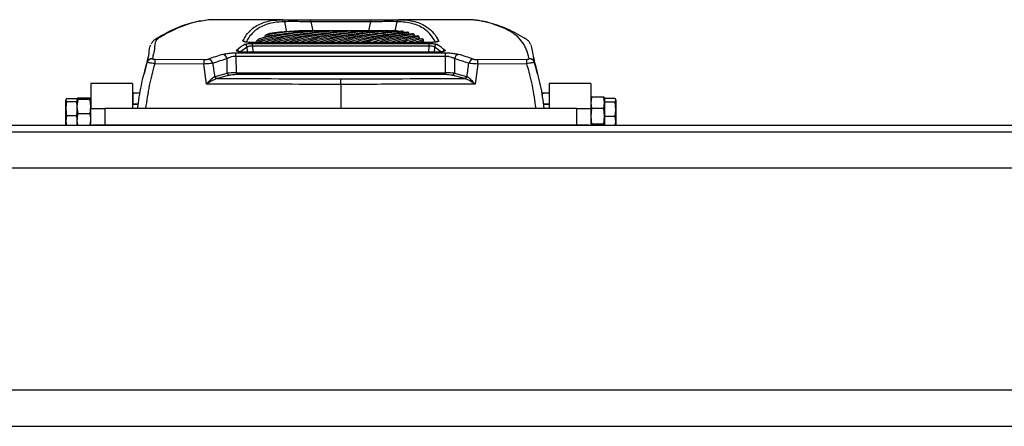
# Model space of a CAD drawing. Header units: millimetres. Extents: x 0 to 420, y 0 to 297.
# Tile 7 of 30: x 123 to 179, y 119 to 142. Entities that reach past the tile are written whole.
import ezdxf

# ---------------------------------------------------------------- set-up
doc = ezdxf.new("R2010")
doc.units = ezdxf.units.MM

msp = doc.modelspace()

# ---------------------------------------------------------------- linework, layer by layer
at = {"color": 7, "linetype": 'Continuous', "lineweight": 25}
for p, q in [((137.7406, 142.3299), (133.9726, 142.3299)), ((137.6881, 142.3298), (137.7406, 142.3297)), ((139.3493, 142.3223), (142.7964, 142.3223)), ((139.3493, 142.2038), (139.3493, 142.3223)), ((142.7964, 142.2038), (139.3493, 142.2038)), ((142.7964, 142.2038), (142.7964, 142.3223)), ((148.1585, 142.3299), (144.4051, 142.3299)), ((144.4051, 142.3297), (144.4575, 142.3298)), ((136.9719, 141.5346), (136.7446, 141.4451)), ((136.7446, 141.3649), (136.7446, 141.4451)), ((139.5702, 141.6901), (139.2239, 141.6901)), ((140.6091, 141.6901), (140.2628, 141.6901)), ((141.648, 141.6901), (141.3017, 141.6901)), ((142.6869, 141.6901), (142.3406, 141.6901)), ((143.7258, 141.6901), (143.3795, 141.6901)), ((143.8618, 141.6806), (143.8618, 141.6895)), ((144.3324, 141.6513), (144.3324, 141.6843)), ((144.6757, 141.5885), (144.6757, 141.6511)), ((145.0356, 141.4898), (144.9841, 141.5069)), ((145.0003, 141.506), (145.0003, 141.586)), ((145.3046, 141.4063), (145.3046, 141.4864)), ((145.5871, 141.3491), (145.4955, 141.3993)), ((145.6726, 141.2084), (145.5679, 141.2677)), ((145.5871, 141.2688), (145.5871, 141.3491)), ((145.8456, 141.1702), (145.7622, 141.2347)), ((135.6934, 140.4556), (135.6816, 140.7473)), ((146.2264, 141.021), (135.9193, 141.021)), ((135.9193, 141.0188), (135.9193, 141.021)), ((146.2264, 141.0188), (135.9193, 141.0188)), ((135.9878, 140.9588), (146.1579, 140.9588)), ((135.9878, 140.8096), (135.9878, 140.9588)), ((146.1579, 140.8096), (135.9878, 140.8096)), ((135.9878, 140.8096), (136.002, 140.4556)), ((136.2155, 141.021), (136.2155, 141.0968)), ((140.1501, 141.0278), (140.1501, 141.021)), ((142.3356, 141.021), (142.3356, 141.0278)), ((145.9034, 141.021), (145.826, 141.0927)), ((145.8456, 141.0898), (145.8456, 141.1702)), ((146.008, 141.021), (146.0035, 141.0258)), ((146.1437, 140.4556), (146.1579, 140.8096)), ((146.1579, 140.8096), (146.1579, 140.9588)), ((146.2264, 141.0188), (146.2264, 141.021)), ((146.464, 140.7473), (146.4523, 140.4556)), ((129.9635, 140.0871), (129.7424, 139.216)), ((135.0336, 140.4172), (147.1121, 140.4172)), ((135.0336, 140.2132), (135.0336, 140.4172)), ((135.0336, 140.2132), (135.0375, 139.2641)), ((147.1121, 140.2132), (135.0336, 140.2132)), ((146.5992, 140.4556), (135.5464, 140.4556)), ((135.5464, 140.4524), (135.5464, 140.4556)), ((146.5992, 140.4524), (135.5464, 140.4524)), ((146.5992, 140.4524), (146.5992, 140.4556)), ((147.1082, 139.2641), (147.1121, 140.2132)), ((147.1121, 140.2132), (147.1121, 140.4172)), ((152.4033, 139.2161), (152.1813, 140.0905)), ((133.1791, 139.7723), (130.3524, 139.7897)), ((130.3619, 140.0464), (133.1863, 140.0289)), ((134.5316, 139.2475), (134.5282, 140.0831)), ((147.6175, 140.0831), (147.6141, 139.2475)), ((148.9594, 140.0289), (151.7837, 140.0464)), ((151.7933, 139.7897), (148.9666, 139.7723)), ((133.8018, 139.0562), (133.827, 139.0642)), ((133.827, 139.0642), (134.5316, 139.2475)), ((134.6582, 139.1239), (133.9536, 138.9406)), ((135.0375, 139.2641), (135.0375, 139.1613)), ((135.0375, 139.2641), (147.1082, 139.2641)), ((147.1082, 139.1613), (135.0375, 139.1613)), ((147.1082, 139.2641), (147.1082, 139.1613)), ((148.1921, 138.9406), (147.4875, 139.1239)), ((147.6141, 139.2475), (148.3187, 139.0642)), ((148.3187, 139.0642), (148.3439, 139.0562)), ((126.6758, 138.6507), (126.6758, 137.211)), ((129.0753, 138.6507), (126.6758, 138.6507)), ((129.0753, 138.6507), (129.0753, 137.211)), ((133.9536, 138.9406), (133.9286, 138.9349)), ((141.0728, 138.6017), (141.0728, 137.211)), ((148.217, 138.9349), (148.1921, 138.9406)), ((155.4699, 138.6507), (153.0704, 138.6507)), ((153.0704, 138.6507), (153.0704, 137.211)), ((155.4699, 138.6507), (155.4699, 137.211)), ((129.0753, 138.1068), (129.4998, 138.1068)), ((129.0871, 138.0652), (129.0871, 137.4669)), ((152.6311, 138.1068), (153.0761, 138.1068)), ((152.6741, 138.0652), (152.6741, 137.8448)), ((155.515, 137.8619), (155.4699, 137.5337)), ((156.2247, 137.8619), (155.515, 137.8619)), ((156.2698, 137.5337), (156.2247, 137.8619)), ((125.2776, 137.7779), (125.236, 137.6953)), ((125.236, 137.6953), (125.2776, 137.6128)), ((125.236, 137.2093), (125.236, 137.6953)), ((125.2776, 137.7779), (125.8759, 137.7779)), ((125.2776, 137.6128), (125.8759, 137.6128)), ((125.9209, 137.8027), (125.8759, 137.7687)), ((125.8759, 137.7687), (125.9209, 137.7347)), ((125.8759, 137.7687), (125.8759, 137.6358)), ((125.9209, 137.7347), (125.8759, 137.3188)), ((125.8759, 137.6128), (125.8759, 137.6358)), ((125.8759, 137.5005), (125.8759, 137.6128)), ((125.8759, 137.5005), (125.8759, 137.3188)), ((125.8759, 137.3188), (125.9209, 136.903)), ((125.8759, 137.3188), (125.8759, 136.9182)), ((126.6307, 137.8027), (125.9209, 137.8027)), ((126.6307, 137.7347), (125.9209, 137.7347)), ((126.6758, 137.7687), (126.6307, 137.8027)), ((126.6307, 137.7347), (126.6758, 137.7687)), ((126.6758, 137.3188), (126.6307, 137.7347)), ((126.6307, 136.903), (126.6758, 137.3188)), ((129.4131, 137.4669), (129.0753, 137.4669)), ((129.408, 137.4509), (129.0753, 137.4509)), ((153.0704, 137.4669), (152.7331, 137.4669)), ((153.0704, 137.4509), (152.7377, 137.4509)), ((155.4798, 137.798), (155.4699, 137.7709)), ((155.4699, 137.5337), (155.515, 137.2056)), ((156.2247, 137.2056), (156.2698, 137.5337)), ((156.2698, 137.7709), (156.2599, 137.798)), ((156.8681, 137.7942), (156.2698, 137.7942)), ((156.2698, 137.7942), (156.2698, 137.7709)), ((156.2698, 137.7709), (156.2698, 137.6052)), ((156.2698, 137.6052), (156.2698, 137.5746)), ((156.2698, 137.5746), (156.2698, 137.4601)), ((156.8681, 137.5746), (156.2698, 137.5746)), ((156.2698, 137.4509), (156.2698, 136.866)), ((156.9096, 137.1631), (156.8681, 137.5746)), ((156.9096, 137.7093), (156.9003, 137.7351)), ((156.9096, 137.7093), (156.9096, 137.6844)), ((156.9096, 137.6844), (156.9096, 137.1631)), ((125.236, 136.485), (125.236, 137.2093)), ((125.2776, 136.8059), (125.236, 136.485)), ((125.2776, 136.8059), (125.8759, 136.8059)), ((125.8759, 136.8059), (125.8759, 136.9182)), ((125.8759, 136.7166), (125.8759, 136.8059)), ((125.8759, 136.7166), (125.8759, 136.5212)), ((126.6307, 136.903), (125.9209, 136.903)), ((126.6758, 136.2512), (126.6758, 137.211)), ((126.6758, 137.211), (127.4756, 137.211)), ((127.4756, 137.211), (127.4756, 136.2512)), ((154.6701, 137.211), (127.4756, 137.211)), ((154.6701, 136.2512), (154.6701, 137.211)), ((154.6701, 137.211), (155.4699, 137.211)), ((155.4699, 137.211), (155.4699, 136.2512)), ((155.515, 137.2056), (155.4699, 136.7601)), ((155.4699, 136.7601), (155.515, 136.3147)), ((156.2247, 137.2056), (155.515, 137.2056)), ((156.2698, 136.7601), (156.2247, 137.2056)), ((156.2247, 136.3147), (156.2698, 136.7601)), ((156.2698, 136.866), (156.2698, 136.7515)), ((156.8681, 136.7515), (156.2698, 136.7515)), ((156.2698, 136.7515), (156.2698, 136.6675)), ((156.8681, 136.7515), (156.9096, 137.1631)), ((156.9096, 136.4496), (156.8681, 136.7515)), ((156.9096, 137.1631), (156.9096, 136.4496)), ((81.7503, 136.2512), (126.7829, 136.2512)), ((125.236, 136.485), (125.2663, 136.2512)), ((125.236, 136.2512), (125.236, 136.485)), ((125.8759, 136.5212), (125.9067, 136.2512)), ((125.8759, 136.5212), (125.8759, 136.2512)), ((125.8759, 136.2512), (125.8759, 136.2534)), ((126.645, 136.2512), (126.6758, 136.5212)), ((127.4756, 136.2512), (126.7829, 136.2512)), ((154.6701, 136.2512), (127.4756, 136.2512)), ((155.3628, 136.2512), (154.6701, 136.2512)), ((155.3628, 136.2512), (190.0229, 136.2512)), ((156.2247, 136.3147), (155.515, 136.3147)), ((156.2698, 136.6675), (156.2698, 136.2512)), ((156.8823, 136.2512), (156.9096, 136.4496)), ((156.9096, 136.4496), (156.9096, 136.2512)), ((215.0579, 135.8512), (62.2888, 135.8512)), ((219.6169, 133.7717), (59.6493, 133.7717)), ((219.6169, 120.9743), (59.6493, 120.9743)), ((62.2888, 118.8947), (215.0579, 118.8947))]:
    msp.add_line(p, q, dxfattribs=at)
at = {"color": 7, "linetype": 'Continuous'}
msp.add_line((68.6075, 136.2512), (213.2182, 136.2512), dxfattribs=at)
at = {"color": 7, "linetype": 'Continuous', "lineweight": 25, "flags": 128}
for points in [[(137.9682, 141.6095), (137.8412, 142.2012), (137.839, 142.2113)], [(139.3493, 142.2038), (139.3498, 142.2012), (139.4598, 141.6901)], [(142.6858, 141.6901), (142.7958, 142.2012), (142.7964, 142.2038)], [(144.3067, 142.2113), (144.3045, 142.2012), (144.1942, 141.6874)], [(133.3384, 138.6185), (133.3003, 138.8945), (133.1791, 139.7723)], [(148.9666, 139.7723), (148.8454, 138.8945), (148.8073, 138.6185)]]:
    msp.add_lwpolyline(points, dxfattribs=at)
at = {"color": 7, "linetype": 'Continuous', "lineweight": 25}
for centre, radius, start, end in [((137.6868, 142.1729), 0.1569, 14.1537, 89.51859), ((144.4588, 142.1729), 0.1569, 90.48139, 165.84626), ((135.4322, 140.9388), 0.1623, 51.75461, 89.24988), ((135.5178, 140.7322), 0.1646, 5.27131, 86.66262), ((146.6279, 140.7322), 0.1646, 93.33738, 174.72869), ((146.7135, 140.9388), 0.1623, 90.74765, 128.53555), ((134.2105, 140.0086), 0.3263, 13.19953, 78.58829), ((135.0659, 140.4074), 0.164, 29.44919, 86.65848), ((147.0798, 140.4074), 0.164, 93.34008, 150.26552), ((147.9352, 140.0086), 0.3263, 101.41171, 166.80047), ((130.2124, 139.7669), 0.3148, 88.90102, 162.78994), ((133.5761, 139.7985), 3.2237, 175.58983, 180.15644), ((137.4719, 139.7809), 4.2928, 176.68811, 180.11524), ((133.3772, 139.7365), 0.3295, 13.7181, 78.28176), ((148.7685, 139.7365), 0.3295, 101.71824, 166.2819), ((144.6738, 139.7809), 4.2928, 359.88476, 3.31189), ((148.5696, 139.7985), 3.2237, 359.84356, 4.41017), ((151.9333, 139.7669), 0.3148, 17.21006, 91.09898), ((133.964, 139.0988), 0.1677, 194.72396, 257.82325), ((133.9831, 139.0974), 0.1596, 192.00375, 259.34756), ((134.6877, 139.2807), 0.1596, 192.00375, 259.34756), ((147.458, 139.2807), 0.1596, 280.65244, 347.99625), ((148.1626, 139.0974), 0.1596, 280.65244, 347.99625), ((148.1817, 139.0988), 0.1677, 282.17675, 345.27604)]:
    msp.add_arc(centre, radius, start, end, dxfattribs=at)
for centre, major_axis, ratio, start_param, end_param in [((140.6091, 46.5744), (0, 95.1156), 0.4142136, 6.2743956, 6.3949366), ((140.6091, 46.5744), (0, 95.0356), 0.4142136, 0.0390685, 0.1114034), ((140.2628, 46.5744), (0, 95.1156), 0.4142136, 0, 0.0989735), ((141.3017, 46.5744), (0, 95.1156), 0.4142136, 0, 0.1186836), ((139.5702, 46.5744), (0, 95.1156), 0.4142136, 6.2743956, 6.354965), ((139.5702, 46.5744), (0, 95.0356), 0.4142136, 0.0390685, 0.0718402), ((139.2239, 46.5744), (0, 95.1156), 0.4142136, 0, 0.0571911), ((141.648, 46.5744), (0, 95.1156), 0.4142136, 6.2743956, 6.4018689), ((141.648, 46.5744), (0, 95.0356), 0.4142136, 0.0390685, 0.1114034), ((142.3406, 46.5744), (0, 95.1156), 0.4142136, 0, 0.1186836), ((142.6869, 46.5744), (0, 95.1156), 0.4142136, 6.2743199, 6.4018689), ((142.6869, 46.5744), (0, 95.0356), 0.4142136, 0.0390685, 0.1114034), ((143.3795, 46.5744), (0, 95.1156), 0.4142136, 0, 0.1186836), ((143.7258, 46.5744), (0, 95.1156), 0.4142136, 6.2797318, 6.4018689), ((143.7258, 46.5744), (0, 95.0356), 0.4142136, 0.0390685, 0.1114034), ((144.4183, 46.5744), (0, 95.1156), 0.4142136, 0.0051906, 0.1186836), ((144.7646, 46.5744), (0, 95.1156), 0.4142136, 0.0109724, 0.1186836), ((144.7646, 46.5744), (0, 95.0356), 0.4142136, 0.0390685, 0.1116454), ((145.4572, 46.5744), (0, 95.1156), 0.4142136, 0.0226934, 0.1186836), ((145.8035, 46.5744), (0, 95.1156), 0.4142136, 0.0286313, 0.1186836), ((145.8035, 46.5744), (0, 95.0356), 0.4142136, 0.0390685, 0.1114034), ((146.4961, 46.5744), (0, 95.1156), 0.4142136, 0.0406703, 0.1186836), ((146.8424, 46.5744), (0, 95.1156), 0.4142136, 0.0467746, 0.1186836), ((146.8424, 46.5744), (0, 95.0356), 0.4142136, 0.046814, 0.1114034), ((147.535, 46.5744), (0, 95.1156), 0.4142136, 0.0591613, 0.1186836), ((147.8813, 46.5744), (0, 95.1156), 0.4142136, 0.0654475, 0.1186836), ((147.8813, 46.5744), (0, 95.0356), 0.4142136, 0.0655027, 0.1114034), ((148.5739, 46.5744), (0, 95.1156), 0.4142136, 0.0782158, 0.1186836), ((148.9202, 46.5744), (0, 95.1156), 0.4142136, 0.0847023, 0.1186836), ((148.9202, 46.5744), (0, 95.0356), 0.4142136, 0.0847737, 0.1114034), ((149.6128, 46.5744), (0, 95.1156), 0.4142136, 0.0978916, 0.1186836), ((144.9961, 47.2943), (-5.5423, 95.0242), 0.2666557, 0.1583532, 0.1771376), ((145.1504, 47.3027), (-5.5438, 94.8641), 0.2671023, 0.1582969, 0.1742339), ((149.9591, 46.5744), (0, 95.1156), 0.4142136, 0.1045995, 0.1186836), ((149.9591, 46.5744), (0, 95.0356), 0.4142136, 0.1046879, 0.1114034), ((150.6517, 46.5744), (0, 95.1156), 0.4142136, 0.1182556, 0.1186836), ((136.9953, 47.3027), (5.5438, 94.8641), 0.2671023, 6.1089269, 6.1248885), ((137.1496, 47.2943), (5.5423, 95.0242), 0.2666557, 6.1060477, 6.1248321), ((173.1363, 47.2943), (-44.8934, 90.6161), 0.6380525, 6.1826103, 6.1960619), ((109.0094, 47.2943), (44.8934, 90.6161), 0.6380525, 0.0871234, 0.100575), ((173.3895, 47.3621), (-45.0609, 90.2278), 0.6393519, 6.1797091, 6.1931607), ((533.2666, -1104.4808), (-483.6679, 2738.9285), 0.0719468, 1.0865467, 1.0868575), ((108.7562, 47.3621), (45.0609, 90.2278), 0.6393519, 0.0900246, 0.1034762), ((-251.1209, -1104.4808), (483.6679, 2738.9285), 0.0719468, 5.1963278, 5.1966386), ((135.0385, 139.2226), (0.6399, 0.0005), 0.0648797, 1.5724143, 2.4852583), ((135.0385, 139.0651), (0.4799, -0.0002), 0.2005091, 1.5731162, 2.4859602), ((147.1071, 139.2226), (0.6399, -0.0005), 0.0648797, 0.6563344, 1.5691783), ((147.1071, 139.0651), (0.4799, 0.0002), 0.2005091, 0.6556325, 1.5684764), ((141.7127, 203.1035), (363.7927, 0), 0.1764123, 4.6910589, 4.7106301), ((140.433, 203.1035), (363.7927, 0), 0.1764123, 4.7141479, 4.733719)]:
    msp.add_ellipse(centre, major_axis=major_axis, ratio=ratio, start_param=start_param, end_param=end_param, dxfattribs=at)
for points, knots in [([(133.0031, 142.2555), (132.9257, 142.2421), (132.7417, 142.2102), (132.3817, 142.1198), (131.9283, 141.9744), (131.4026, 141.7571), (130.9633, 141.5375), (130.6407, 141.3559), (130.4854, 141.2625), (130.3518, 141.1829), (130.2251, 141.067), (130.1773, 140.9776), (130.1514, 140.9292)], [0, 0, 0, 0, 0.0853742, 0.2031199, 0.386428, 0.5708511, 0.7566261, 0.8499759, 0.8968458, 0.9290085, 0.9616381, 1, 1, 1, 1]), ([(133.0578, 142.2537), (132.9898, 142.2444), (132.7253, 142.208), (132.2485, 142.0672), (131.6344, 141.8322), (131.1021, 141.5715), (130.7453, 141.3583), (130.5089, 141.2282), (130.3487, 141.0147), (130.3646, 140.6583), (130.2672, 140.2739), (130.2184, 140.0816)], [0, 0, 0, 0, 0.0545124, 0.2120434, 0.3696977, 0.525467, 0.6033952, 0.642567, 0.681543, 0.8406998, 1, 1, 1, 1]), ([(133.9726, 142.3296), (133.9027, 142.3295), (133.746, 142.3292), (133.5833, 142.3233), (133.3708, 142.3086), (133.1893, 142.2768), (133.0578, 142.2537)], [0, 0, 0, 0, 0.1479443, 0.3312397, 0.5154146, 1, 1, 1, 1]), ([(135.4343, 141.1011), (135.4967, 141.2158), (135.6215, 141.445), (135.8671, 141.7224), (136.1558, 141.9512), (136.5381, 142.1488), (137.0302, 142.2965), (137.4687, 142.3187), (137.6881, 142.3298)], [0, 0, 0, 0, 0.14643315, 0.29286634, 0.43986944, 0.58687273, 0.79324369, 1, 1, 1, 1]), ([(137.839, 142.2113), (137.6202, 142.2002), (137.1821, 142.1781), (136.691, 142.0308), (136.3095, 141.8342), (136.0217, 141.606), (135.7879, 141.3454), (135.6725, 141.1349), (135.6199, 141.039)], [0, 0, 0, 0, 0.2114452, 0.4232833, 0.5732406, 0.7233421, 0.8738819, 1, 1, 1, 1]), ([(137.7966, 142.3295), (137.828, 142.3294), (137.9214, 142.3292), (138.2636, 142.3262), (138.7679, 142.3231), (139.1556, 142.3226), (139.3493, 142.3223)], [0, 0, 0, 0, 0.1421512, 0.4237049, 0.7120702, 1, 1, 1, 1]), ([(139.3493, 142.2038), (139.1729, 142.207), (138.8204, 142.2134), (138.3566, 142.2192), (137.9978, 142.2199), (137.8923, 142.2142), (137.839, 142.2113)], [0, 0, 0, 0, 0.251966, 0.5036373, 0.7492031, 1, 1, 1, 1]), ([(142.7964, 142.3223), (142.9932, 142.3226), (143.3785, 142.3231), (143.8826, 142.3263), (144.2238, 142.3292), (144.318, 142.3294), (144.3491, 142.3295)], [0, 0, 0, 0, 0.2924681, 0.5726141, 0.8588797, 1, 1, 1, 1]), ([(144.3067, 142.2113), (144.2536, 142.2142), (144.1476, 142.2199), (143.7895, 142.2191), (143.3259, 142.2135), (142.9756, 142.2071), (142.7964, 142.2038)], [0, 0, 0, 0, 0.2499673, 0.4996187, 0.7440931, 1, 1, 1, 1]), ([(146.5233, 141.0388), (146.4435, 141.1779), (146.2727, 141.4753), (145.9369, 141.769), (145.5676, 141.9798), (145.1947, 142.1105), (144.7794, 142.1936), (144.4643, 142.2054), (144.3067, 142.2113)], [0, 0, 0, 0, 0.1863082, 0.3983183, 0.5483806, 0.6985867, 0.8492225, 1, 1, 1, 1]), ([(144.4575, 142.3298), (144.6147, 142.324), (144.929, 142.3122), (145.3444, 142.2295), (145.7183, 142.0985), (146.089, 141.8876), (146.4396, 141.5777), (146.6207, 141.2601), (146.7114, 141.1011)], [0, 0, 0, 0, 0.1464324, 0.2928644, 0.4398495, 0.5868343, 0.7932181, 1, 1, 1, 1]), ([(149.2213, 142.2373), (149.1752, 142.247), (149.0546, 142.2725), (148.8843, 142.2998), (148.6348, 142.3206), (148.4112, 142.3298), (148.2055, 142.3287), (148.1585, 142.3284)], [0, 0, 0, 0, 0.1586295, 0.4156241, 0.6715579, 0.9249972, 1, 1, 1, 1]), ([(151.9272, 140.0816), (151.8766, 140.271), (151.7752, 140.65), (151.49, 141.119), (151.094, 141.5154), (150.5296, 141.8306), (149.9048, 142.0663), (149.4553, 142.19), (149.2487, 142.2317), (149.2213, 142.2373)], [0, 0, 0, 0, 0.1628334, 0.3258932, 0.4888644, 0.6515767, 0.8134006, 0.9752244, 1, 1, 1, 1]), ([(151.9942, 140.9222), (151.9895, 140.9351), (151.9681, 140.9939), (151.8876, 141.1056), (151.7506, 141.21), (151.6764, 141.2528), (151.4565, 141.3864), (151.0768, 141.5952), (150.5413, 141.8466), (150.0145, 142.0444), (149.5932, 142.1686), (149.3492, 142.2161), (149.2757, 142.2304)], [0, 0, 0, 0, 0.0114355, 0.0523, 0.0923062, 0.1129882, 0.1328409, 0.3298801, 0.526374, 0.721957, 0.9162493, 1, 1, 1, 1]), ([(136.3698, 141.2246), (136.3564, 141.2145), (136.3298, 141.1943), (136.2777, 141.1524), (136.2404, 141.119), (136.2155, 141.0968)], [0, 0, 0, 0, 0.2500301, 0.5000601, 1, 1, 1, 1]), ([(136.7636, 141.3624), (136.7025, 141.3412), (136.6237, 141.3137), (136.5613, 141.2675), (136.5472, 141.257)], [0, 0, 0, 0, 0.774036, 1, 1, 1, 1]), ([(144.3324, 141.6843), (144.3226, 141.6848), (144.303, 141.6858), (144.2636, 141.6874), (144.2337, 141.6882), (144.2138, 141.6888)], [0, 0, 0, 0, 0.25000303, 0.50000604, 1, 1, 1, 1]), ([(144.6757, 141.6511), (144.6664, 141.6524), (144.6479, 141.6551), (144.6105, 141.66), (144.5821, 141.6634), (144.5632, 141.6656)], [0, 0, 0, 0, 0.2500029, 0.5000069, 1, 1, 1, 1]), ([(145.0003, 141.586), (144.9915, 141.5883), (144.9741, 141.5928), (144.9389, 141.6014), (144.9121, 141.6074), (144.8942, 141.6114)], [0, 0, 0, 0, 0.2500061, 0.5000121, 1, 1, 1, 1]), ([(145.3046, 141.4864), (145.2965, 141.4897), (145.2802, 141.4961), (145.2473, 141.5087), (145.2222, 141.5177), (145.2055, 141.5237)], [0, 0, 0, 0, 0.25000899, 0.50001774, 1, 1, 1, 1]), ([(145.3837, 141.3721), (145.3809, 141.3738), (145.3532, 141.3899), (145.3188, 141.3983), (145.2878, 141.406)], [0, 0, 0, 0, 0.1007024, 1, 1, 1, 1]), ([(129.9117, 139.86), (129.9598, 140.0467), (130.0559, 140.4201), (130.0361, 140.7382), (130.1256, 140.8781), (130.1268, 140.88)], [0, 0, 0, 0, 0.496619, 0.9932378, 1, 1, 1, 1]), ([(135.9193, 141.0188), (135.8648, 141.0196), (135.7575, 141.0212), (135.6144, 141.0339), (135.5057, 141.0526), (135.4373, 141.076), (135.4353, 141.0927), (135.4343, 141.1011)], [0, 0, 0, 0, 0.2077197, 0.4086638, 0.6052549, 0.802631, 1, 1, 1, 1]), ([(135.917, 141.0219), (135.8961, 141.0217), (135.8241, 141.021), (135.7117, 141.0276), (135.6043, 141.0397), (135.547, 141.0507), (135.5251, 141.0585), (135.5269, 141.0576), (135.5273, 141.0574)], [0, 0, 0, 0, 0.1155296, 0.3968507, 0.6393625, 0.8392669, 0.9639466, 1, 1, 1, 1]), ([(135.5273, 140.8965), (135.5449, 140.905), (135.5802, 140.9223), (135.6897, 140.9424), (135.8295, 140.9562), (135.935, 140.958), (135.9878, 140.9588)], [0, 0, 0, 0, 0.2484502, 0.4999771, 0.7500145, 1, 1, 1, 1]), ([(135.9878, 140.8096), (135.9526, 140.8093), (135.882, 140.8088), (135.7888, 140.7954), (135.7162, 140.7747), (135.6931, 140.7564), (135.6816, 140.7473)], [0, 0, 0, 0, 0.2478444, 0.4964557, 0.7485727, 1, 1, 1, 1]), ([(146.1579, 140.9588), (146.2044, 140.9582), (146.3049, 140.9567), (146.445, 140.944), (146.5622, 140.9235), (146.5996, 140.9055), (146.6183, 140.8965)], [0, 0, 0, 0, 0.2204791, 0.4769031, 0.7384859, 1, 1, 1, 1]), ([(146.464, 140.7473), (146.4518, 140.7569), (146.4273, 140.776), (146.3496, 140.797), (146.2561, 140.8091), (146.1889, 140.8094), (146.1579, 140.8096)], [0, 0, 0, 0, 0.2645825, 0.5265964, 0.7814029, 1, 1, 1, 1]), ([(146.6191, 141.0578), (146.6187, 141.0576), (146.6177, 141.0572), (146.5953, 141.0503), (146.5426, 141.04), (146.4492, 141.029), (146.3364, 141.0217), (146.258, 141.0218), (146.2263, 141.0218)], [0, 0, 0, 0, 0.06488828, 0.18250026, 0.34763957, 0.57113264, 0.82708886, 1, 1, 1, 1]), ([(146.7114, 141.1011), (146.7114, 141.0944), (146.7113, 141.0793), (146.6552, 141.0562), (146.5467, 141.0357), (146.3967, 141.0214), (146.2831, 141.0196), (146.2264, 141.0188)], [0, 0, 0, 0, 0.1577475, 0.3583209, 0.5675501, 0.783953, 1, 1, 1, 1]), ([(152.0224, 140.8746), (152.0325, 140.8248), (152.0663, 140.658), (152.1335, 140.3331), (152.1999, 140.0206), (152.234, 139.86)], [0, 0, 0, 0, 0.1712268, 0.5739986, 1, 1, 1, 1]), ([(134.275, 140.3285), (134.3448, 140.3465), (134.474, 140.3799), (134.746, 140.4111), (134.9377, 140.4152), (135.0336, 140.4172)], [0, 0, 0, 0, 0.3695254, 0.6845343, 1, 1, 1, 1]), ([(135.0336, 140.2132), (134.9693, 140.2102), (134.8386, 140.2042), (134.6568, 140.1569), (134.5739, 140.1093), (134.5282, 140.0831)], [0, 0, 0, 0, 0.3030771, 0.6158106, 1, 1, 1, 1]), ([(135.5464, 140.4524), (135.5264, 140.4526), (135.4516, 140.4531), (135.3248, 140.4611), (135.19, 140.4808), (135.0969, 140.508), (135.0509, 140.5396), (135.0673, 140.5606), (135.0754, 140.5711)], [0, 0, 0, 0, 0.0682333, 0.2539725, 0.4411358, 0.6281494, 0.8140384, 1, 1, 1, 1]), ([(135.5419, 140.4567), (135.5208, 140.4565), (135.4514, 140.4558), (135.3395, 140.4641), (135.2346, 140.4795), (135.1813, 140.4926), (135.1634, 140.5013), (135.1663, 140.4994), (135.1666, 140.4992)], [0, 0, 0, 0, 0.11807074, 0.38740621, 0.65377218, 0.85552188, 0.98641606, 1, 1, 1, 1]), ([(146.9795, 140.4995), (146.9797, 140.4996), (146.9818, 140.5009), (146.9706, 140.4953), (146.9384, 140.4861), (146.8665, 140.4717), (146.7555, 140.46), (146.6494, 140.4546), (146.5889, 140.456), (146.5756, 140.4564)], [0, 0, 0, 0, 0.0112519, 0.1086002, 0.249681, 0.43809, 0.6774069, 0.9288595, 1, 1, 1, 1]), ([(147.0702, 140.5711), (147.0747, 140.567), (147.0905, 140.5525), (147.0812, 140.5264), (147.017, 140.4963), (146.906, 140.4721), (146.7616, 140.4556), (146.6534, 140.4535), (146.5992, 140.4524)], [0, 0, 0, 0, 0.0746545, 0.2620771, 0.44894438, 0.63384609, 0.81692003, 1, 1, 1, 1]), ([(147.1121, 140.4172), (147.191, 140.4158), (147.3824, 140.4125), (147.6614, 140.3826), (147.801, 140.3465), (147.8707, 140.3285)], [0, 0, 0, 0, 0.2599853, 0.6306578, 1, 1, 1, 1]), ([(147.6175, 140.0831), (147.5719, 140.1095), (147.4929, 140.1554), (147.3574, 140.1898), (147.2364, 140.2089), (147.1651, 140.2114), (147.1121, 140.2132)], [0, 0, 0, 0, 0.3834426, 0.6654937, 0.7509714, 1, 1, 1, 1]), ([(129.3693, 137.211), (129.4317, 137.656), (129.557, 138.5497), (129.7931, 139.422), (129.9117, 139.86)], [0, 0, 0, 0, 0.4979156, 1, 1, 1, 1]), ([(130.3524, 139.7897), (130.2393, 139.371), (130.0101, 138.5219), (129.8889, 137.6519), (129.8275, 137.211)], [0, 0, 0, 0, 0.4931668, 1, 1, 1, 1]), ([(130.3524, 139.7897), (130.3228, 139.7951), (130.2464, 139.809), (130.1273, 139.8296), (130.0122, 139.8483), (129.9303, 139.8601), (129.9178, 139.86), (129.9117, 139.86)], [0, 0, 0, 0, 0.1280698, 0.3310728, 0.5476558, 0.7777499, 1, 1, 1, 1]), ([(130.2184, 140.0816), (130.2192, 140.0776), (130.2208, 140.0695), (130.246, 140.0587), (130.2844, 140.051), (130.3253, 140.0472), (130.3516, 140.0466), (130.3619, 140.0464)], [0, 0, 0, 0, 0.2293152, 0.4592425, 0.6717259, 0.871686, 1, 1, 1, 1]), ([(133.6973, 139.8147), (133.6514, 139.81), (133.5623, 139.801), (133.3766, 139.7858), (133.2449, 139.7768), (133.1791, 139.7723)], [0, 0, 0, 0, 0.3468446, 0.6736502, 1, 1, 1, 1]), ([(133.1863, 140.0289), (133.2194, 140.0295), (133.2856, 140.0306), (133.3788, 140.0413), (133.4218, 140.053), (133.4441, 140.0591)], [0, 0, 0, 0, 0.32489349, 0.65012379, 1, 1, 1, 1]), ([(148.9666, 139.7723), (148.9009, 139.7768), (148.7667, 139.786), (148.5812, 139.8011), (148.4925, 139.8102), (148.4484, 139.8147)], [0, 0, 0, 0, 0.3259384, 0.665395, 1, 1, 1, 1]), ([(148.7016, 140.0591), (148.723, 140.0532), (148.7658, 140.0415), (148.8588, 140.0306), (148.9263, 140.0295), (148.9594, 140.0289)], [0, 0, 0, 0, 0.3376478, 0.675513, 1, 1, 1, 1]), ([(151.7837, 140.0464), (151.8004, 140.0469), (151.8338, 140.0478), (151.8771, 140.0536), (151.9086, 140.062), (151.9261, 140.0717), (151.9269, 140.0784), (151.9272, 140.0816)], [0, 0, 0, 0, 0.2071013, 0.4147668, 0.6151967, 0.8178026, 1, 1, 1, 1]), ([(152.234, 139.86), (152.2299, 139.8602), (152.2212, 139.8606), (152.1621, 139.8526), (152.0654, 139.8374), (151.9383, 139.8159), (151.8413, 139.7984), (151.7933, 139.7897)], [0, 0, 0, 0, 0.1759768, 0.3771252, 0.5805318, 0.7922578, 1, 1, 1, 1]), ([(152.3182, 137.211), (152.2568, 137.6519), (152.1356, 138.5219), (151.9063, 139.371), (151.7933, 139.7897)], [0, 0, 0, 0, 0.5068332, 1, 1, 1, 1]), ([(152.234, 139.86), (152.3526, 139.422), (152.5887, 138.5497), (152.714, 137.656), (152.7764, 137.211)], [0, 0, 0, 0, 0.5020844, 1, 1, 1, 1]), ([(133.3384, 138.6185), (133.3389, 138.6191), (133.3917, 138.679), (133.5069, 138.8059), (133.6627, 138.96), (133.7613, 139.0349), (133.7992, 139.0548), (133.8018, 139.0562)], [0, 0, 0, 0, 0.0027637, 0.3255505, 0.705736, 0.9798591, 1, 1, 1, 1]), ([(148.3439, 139.0562), (148.3885, 139.0263), (148.4874, 138.96), (148.6496, 138.7935), (148.7599, 138.6723), (148.8068, 138.6191), (148.8073, 138.6185)], [0, 0, 0, 0, 0.3204502, 0.7106075, 0.9972348, 1, 1, 1, 1]), ([(133.9286, 138.9349), (133.9254, 138.9339), (133.8771, 138.9204), (133.7518, 138.8672), (133.5537, 138.7561), (133.4067, 138.6632), (133.3391, 138.619), (133.3384, 138.6185)], [0, 0, 0, 0, 0.0197458, 0.2916791, 0.6728088, 0.9969292, 1, 1, 1, 1]), ([(141.0728, 138.6017), (140.8062, 138.6018), (139.4732, 138.6024), (136.8948, 138.606), (134.5835, 138.6142), (133.3384, 138.6185)], [0, 0, 0, 0, 0.1034031, 0.5170196, 1, 1, 1, 1]), ([(141.0728, 138.6017), (141.0728, 138.6452), (141.0728, 138.7322), (141.0728, 138.8382), (141.0728, 138.8962), (141.0728, 138.9189), (141.0728, 138.9243), (141.0728, 138.9261)], [0, 0, 0, 0, 0.275945, 0.55189, 0.8278352, 0.9449802, 1, 1, 1, 1]), ([(148.8073, 138.6185), (148.5407, 138.6175), (147.208, 138.6123), (144.6299, 138.6046), (142.3181, 138.6027), (141.0728, 138.6017)], [0, 0, 0, 0, 0.1034031, 0.5170196, 1, 1, 1, 1]), ([(148.8073, 138.6185), (148.8066, 138.619), (148.7465, 138.6582), (148.6057, 138.7471), (148.3998, 138.8674), (148.2736, 138.914), (148.217, 138.9349)], [0, 0, 0, 0, 0.0030721, 0.2908054, 0.6820618, 1, 1, 1, 1]), ([(129.4998, 138.1068), (129.3899, 138.1016), (129.2514, 138.0952), (129.1152, 138.0703), (129.0871, 138.0652)], [0, 0, 0, 0, 0.7938143, 1, 1, 1, 1]), ([(153.0761, 138.1068), (152.969, 138.1016), (152.8342, 138.0952), (152.7015, 138.0703), (152.6741, 138.0652)], [0, 0, 0, 0, 0.7938143, 1, 1, 1, 1]), ([(155.4859, 137.797), (155.4885, 137.8097), (155.4929, 137.8315), (155.5085, 137.853), (155.515, 137.8619)], [0, 0, 0, 0, 0.5838991, 1, 1, 1, 1]), ([(156.2247, 137.8619), (156.2312, 137.853), (156.2468, 137.8315), (156.2512, 137.8097), (156.2538, 137.797)], [0, 0, 0, 0, 0.41610092, 1, 1, 1, 1]), ([(125.2776, 137.6128), (125.2763, 137.6057), (125.2509, 137.4727), (125.2433, 137.3374), (125.236, 137.2093)], [0, 0, 0, 0, 0.0529743, 1, 1, 1, 1]), ([(156.9096, 137.6844), (156.9024, 137.7193), (156.8948, 137.7561), (156.8694, 137.7923), (156.8681, 137.7942)], [0, 0, 0, 0, 0.9470257, 1, 1, 1, 1]), ([(156.8681, 137.5746), (156.8732, 137.5821), (156.898, 137.6184), (156.9045, 137.6552), (156.9096, 137.6844)], [0, 0, 0, 0, 0.2061857, 1, 1, 1, 1]), ([(125.236, 137.2093), (125.2412, 137.1019), (125.2477, 136.9665), (125.2725, 136.8333), (125.2776, 136.8059)], [0, 0, 0, 0, 0.7938143, 1, 1, 1, 1]), ([(125.9209, 136.903), (125.9148, 136.8739), (125.888, 136.7478), (125.8812, 136.6197), (125.8759, 136.5212)], [0, 0, 0, 0, 0.2308557, 1, 1, 1, 1]), ([(126.6758, 136.5212), (126.6705, 136.6197), (126.6637, 136.7478), (126.6369, 136.8739), (126.6307, 136.903)], [0, 0, 0, 0, 0.7691443, 1, 1, 1, 1]), ([(155.515, 136.3147), (155.5085, 136.3058), (155.4932, 136.2848), (155.4888, 136.2634), (155.4863, 136.2512)], [0, 0, 0, 0, 0.42537134, 1, 1, 1, 1]), ([(156.2534, 136.2512), (156.2509, 136.2634), (156.2465, 136.2848), (156.2312, 136.3058), (156.2247, 136.3147)], [0, 0, 0, 0, 0.5746287, 1, 1, 1, 1])]:
    msp.add_open_spline(points, degree=3, knots=knots, dxfattribs=at)

doc.saveas('drawing.dxf')
